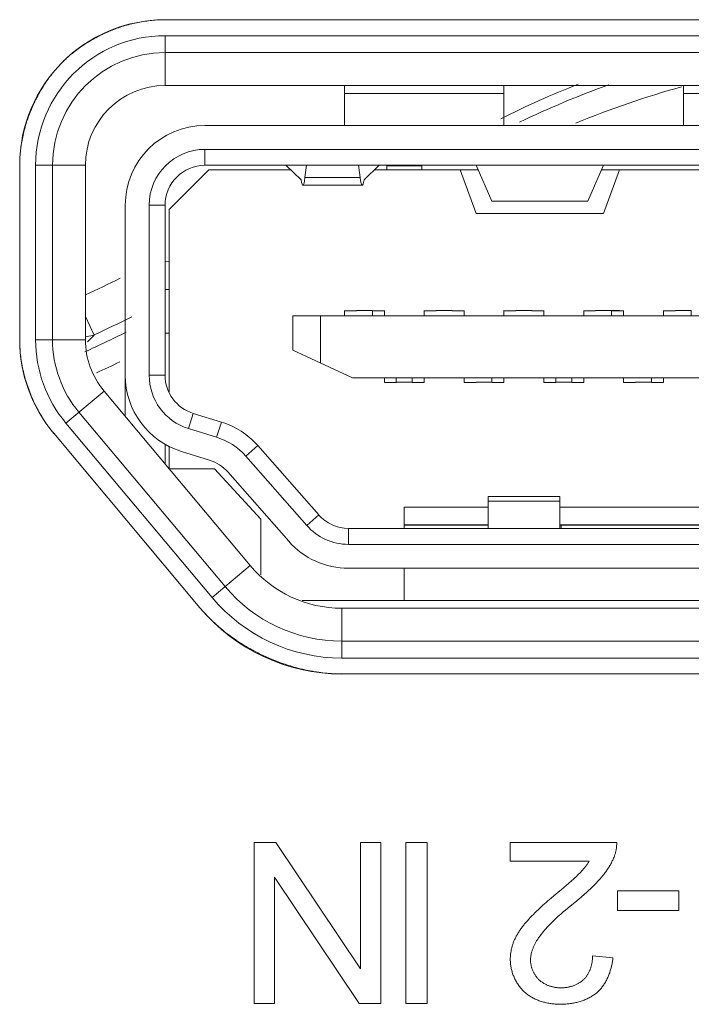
# Model space of a CAD drawing. Header units: millimetres. Extents: x 3925 to 5043, y -86 to 778.
# Tile 98 of 256: x 4322.68 to 4324.78, y -9.49 to -6.41. Entities that reach past the tile are written whole.
import ezdxf

# ---------------------------------------------------------------- set-up
doc = ezdxf.new("R2010")
doc.units = ezdxf.units.MM
doc.header["$LTSCALE"] = 46.255
for name, color, linetype in [('11_190F4G00BDXF_CONTINUOUS_LINE', 7, 'CONTINUOUS'), ('H30K-IO-LABEDXF_CONTINUOUS_LINE', 7, 'CONTINUOUS'), ('H30K-REAR-CODXF_CONTINUOUS_LINE', 7, 'CONTINUOUS'), ('H60-LSM-BASEDXF_CONTINUOUS_LINE', 7, 'CONTINUOUS'), ('LABEL-IO-H30DXF_CONTINUOUS_LINE', 7, 'CONTINUOUS')]:
    doc.layers.add(name, color=color, linetype=linetype)

msp = doc.modelspace()

# ---------------------------------------------------------------- linework, layer by layer
at = {"layer": '11_190F4G00BDXF_CONTINUOUS_LINE', "color": 7, "linetype": 'Continuous', "lineweight": 0}
for p, q in [((4323.6963, -6.6152), (4323.6963, -6.7402)), ((4324.1963, -6.7402), (4324.1963, -6.6152)), ((4324.7588, -6.6152), (4324.7588, -6.7402)), ((4323.6963, -6.6402), (4324.1963, -6.6402)), ((4324.7588, -6.6402), (4325.0088, -6.6402)), ((4326.5088, -6.7402), (4323.2588, -6.7402)), ((4326.5088, -6.8152), (4323.2588, -6.8152)), ((4323.2588, -6.8152), (4323.2588, -6.8652)), ((4326.5088, -6.8652), (4323.2588, -6.8652)), ((4323.5126, -6.8652), (4323.56, -6.9108)), ((4323.5724, -6.9038), (4323.5774, -6.8652)), ((4323.7453, -6.9038), (4323.7403, -6.8652)), ((4323.8051, -6.8652), (4323.7577, -6.9108)), ((4323.9388, -6.8664), (4323.8288, -6.8664)), ((4323.8288, -6.8664), (4323.8288, -6.8789)), ((4323.9388, -6.8789), (4323.9388, -6.8664)), ((4324.1588, -6.9777), (4324.1088, -6.8652)), ((4324.5088, -6.8652), (4324.4588, -6.9777)), ((4323.1463, -7.0039), (4323.2713, -6.8789)), ((4323.2713, -6.8789), (4323.5269, -6.8789)), ((4323.7453, -6.9038), (4323.5724, -6.9038)), ((4323.7908, -6.8789), (4324.115, -6.8789)), ((4324.0588, -6.8789), (4324.1088, -7.0164)), ((4324.5027, -6.8789), (4325.265, -6.8789)), ((4324.5088, -7.0164), (4324.5589, -6.8789)), ((4323.5657, -6.9277), (4323.752, -6.9277)), ((4323.0088, -7.6516), (4323.0088, -6.9902)), ((4323.0838, -6.9902), (4323.1338, -6.9902)), ((4323.0838, -7.5228), (4323.0838, -6.9902)), ((4323.1338, -6.9902), (4323.1338, -7.5228)), ((4324.4588, -6.9777), (4324.1588, -6.9777)), ((4323.1463, -7.0039), (4323.1463, -7.5754)), ((4324.5088, -7.0164), (4324.1088, -7.0164)), ((4323.1463, -7.1664), (4323.1338, -7.1658)), ((4323.1463, -7.2539), (4323.1338, -7.2539)), ((4323.5338, -7.3364), (4326.2338, -7.3364)), ((4323.5338, -7.3364), (4323.5338, -7.444)), ((4323.6213, -7.4848), (4323.6213, -7.3364)), ((4323.6965, -7.3205), (4323.6963, -7.321)), ((4323.6963, -7.3214), (4323.7338, -7.3214)), ((4323.6963, -7.3214), (4323.6963, -7.3364)), ((4323.7338, -7.3205), (4323.7838, -7.3205)), ((4323.7838, -7.3364), (4323.7838, -7.321)), ((4323.8213, -7.3214), (4323.7838, -7.3214)), ((4323.8213, -7.321), (4323.8215, -7.3204)), ((4323.8213, -7.3364), (4323.8213, -7.3214)), ((4323.9465, -7.3204), (4323.9463, -7.3209)), ((4323.9838, -7.3214), (4323.9463, -7.3214)), ((4323.9463, -7.3214), (4323.9463, -7.3364)), ((4323.9838, -7.3205), (4324.0339, -7.3204)), ((4324.0339, -7.3214), (4324.0713, -7.3214)), ((4324.0713, -7.3209), (4324.0715, -7.3204)), ((4324.0713, -7.3364), (4324.0713, -7.3214)), ((4324.1965, -7.3203), (4324.1963, -7.3209)), ((4324.2338, -7.3214), (4324.1963, -7.3214)), ((4324.1963, -7.3214), (4324.1963, -7.3364)), ((4324.2338, -7.3204), (4324.2839, -7.3204)), ((4324.2839, -7.3214), (4324.3213, -7.3214)), ((4324.3213, -7.3209), (4324.3215, -7.3203)), ((4324.3213, -7.3364), (4324.3213, -7.3214)), ((4324.4465, -7.3202), (4324.4463, -7.3209)), ((4324.4838, -7.3214), (4324.4463, -7.3214)), ((4324.4463, -7.3214), (4324.4463, -7.3364)), ((4324.4838, -7.3203), (4324.5338, -7.3203)), ((4324.5338, -7.3203), (4324.5491, -7.3203)), ((4324.5338, -7.3364), (4324.5338, -7.3209)), ((4324.5338, -7.3214), (4324.5713, -7.3214)), ((4324.5491, -7.3203), (4324.5585, -7.3203)), ((4324.5713, -7.3208), (4324.5715, -7.3202)), ((4324.5713, -7.3364), (4324.5713, -7.3214)), ((4324.6965, -7.3202), (4324.6963, -7.3208)), ((4324.7338, -7.3214), (4324.6963, -7.3214)), ((4324.6963, -7.3214), (4324.6963, -7.3364)), ((4324.7338, -7.3202), (4324.7838, -7.3202)), ((4324.7838, -7.3364), (4324.7838, -7.3202)), ((4323.1338, -7.3914), (4323.1463, -7.3914)), ((4323.5338, -7.444), (4323.7213, -7.5314)), ((4323.0838, -7.5228), (4323.1338, -7.5228)), ((4323.7213, -7.5314), (4326.0463, -7.5314)), ((4323.8213, -7.5314), (4323.8213, -7.5459)), ((4323.8589, -7.5459), (4323.8213, -7.5459)), ((4323.8588, -7.5459), (4323.8213, -7.5459)), ((4323.8588, -7.5455), (4323.8588, -7.5314)), ((4323.8589, -7.545), (4323.9089, -7.5449)), ((4323.9088, -7.5314), (4323.9088, -7.5455)), ((4323.9463, -7.5459), (4323.9088, -7.5459)), ((4323.9089, -7.5459), (4323.9463, -7.5459)), ((4323.9463, -7.5459), (4323.9463, -7.5314)), ((4324.0713, -7.5314), (4324.0713, -7.5459)), ((4324.1089, -7.5459), (4324.0713, -7.5459)), ((4324.1089, -7.5459), (4324.0713, -7.5459)), ((4324.1089, -7.5449), (4324.1588, -7.5449)), ((4324.1588, -7.5314), (4324.1588, -7.5459)), ((4324.1589, -7.5459), (4324.1963, -7.5459)), ((4324.1963, -7.5459), (4324.1963, -7.5314)), ((4324.3213, -7.5314), (4324.3213, -7.5459)), ((4324.3589, -7.5459), (4324.3213, -7.5459)), ((4324.3588, -7.5459), (4324.3213, -7.5459)), ((4324.3588, -7.5454), (4324.3588, -7.5315)), ((4324.3589, -7.5449), (4324.4088, -7.5448)), ((4324.4088, -7.5314), (4324.4088, -7.5459)), ((4324.4088, -7.5459), (4324.4463, -7.5459)), ((4324.4463, -7.5459), (4324.4463, -7.5314)), ((4324.5713, -7.5314), (4324.5713, -7.5459)), ((4324.6089, -7.5459), (4324.5713, -7.5459)), ((4324.6089, -7.5459), (4324.5713, -7.5459)), ((4324.6089, -7.5448), (4324.6588, -7.5448)), ((4324.6588, -7.5314), (4324.6588, -7.5459)), ((4324.6588, -7.5459), (4324.6963, -7.5459)), ((4324.6963, -7.5459), (4324.6963, -7.5314)), ((4323.2074, -7.6901), (4323.2221, -7.6423)), ((4323.2221, -7.6423), (4323.3101, -7.6694)), ((4323.3101, -7.6694), (4323.2954, -7.7172)), ((4323.2954, -7.7172), (4323.2074, -7.6901)), ((4323.1338, -7.739), (4323.1338, -7.8006)), ((4323.1463, -7.8155), (4323.1463, -7.7461)), ((4323.2733, -7.7889), (4323.1853, -7.7618)), ((4323.3867, -7.7762), (4323.4243, -7.7432)), ((4323.4243, -7.7432), (4323.6153, -7.9602)), ((4323.3867, -7.7762), (4323.5777, -7.9933)), ((4323.2888, -7.8164), (4323.1463, -7.8164)), ((4323.2888, -7.8164), (4323.4338, -7.9733)), ((4323.5214, -8.0428), (4323.3304, -7.8258)), ((4324.3713, -7.9027), (4324.1463, -7.9027)), ((4324.1463, -7.9027), (4324.1463, -8.0027)), ((4324.3713, -7.9177), (4324.1463, -7.9177)), ((4324.3713, -8.0027), (4324.3713, -7.9027)), ((4323.8838, -7.9364), (4324.1463, -7.9364)), ((4323.8838, -8.0027), (4323.8838, -7.9364)), ((4324.3713, -7.9364), (4325.3963, -7.9364)), ((4323.4338, -7.9733), (4323.4338, -8.1481)), ((4323.6153, -7.9602), (4323.5777, -7.9933)), ((4323.7091, -8.0027), (4326.0586, -8.0027)), ((4323.7091, -8.0527), (4323.7091, -8.0027)), ((4324.1463, -7.9914), (4323.8838, -7.9914)), ((4323.8838, -7.9922), (4324.1463, -7.9922)), ((4325.3963, -7.9914), (4324.3713, -7.9914)), ((4324.3713, -7.9922), (4325.3963, -7.9922)), ((4324.3752, -8.0027), (4324.3752, -7.9914)), ((4324.9938, -8.0527), (4323.7091, -8.0527)), ((4323.7091, -8.1277), (4325.0063, -8.1277)), ((4323.8838, -8.2289), (4323.8838, -8.1277)), ((4326.2043, -8.2289), (4323.5633, -8.2289))]:
    msp.add_line(p, q, dxfattribs=at)
for centre, radius, start, end in [((4323.2588, -6.9902), 0.25, 90, 180), ((4323.2588, -6.9902), 0.175, 90, 180), ((4323.2588, -6.9902), 0.125, 90, 180), ((4323.2588, -7.5228), 0.25, 180, 252.8973), ((4323.2588, -7.5228), 0.175, 180, 252.8973), ((4323.2588, -7.5228), 0.125, 180, 252.8973), ((4323.2366, -7.9083), 0.25, 41.3478, 72.8973), ((4323.2366, -7.9083), 0.2, 41.3478, 72.8975), ((4323.2366, -7.9083), 0.125, 41.3478, 72.8973), ((4323.7091, -7.8777), 0.125, 221.3478, 270), ((4323.7091, -7.8777), 0.175, 221.3472, 270), ((4323.7091, -7.8777), 0.25, 221.3478, 270)]:
    msp.add_arc(centre, radius, start, end, dxfattribs=at)
for centre, start_param, end_param in [((4323.5657, -6.7527), 2.698682, 3.670149), ((4323.752, -6.7527), -3.670149, -2.698682)]:
    msp.add_ellipse(centre, major_axis=(0, 0.175), ratio=0.075758, start_param=start_param, end_param=end_param, dxfattribs=at)
at = {"layer": 'H30K-IO-LABEDXF_CONTINUOUS_LINE', "color": 7, "linetype": 'Continuous', "lineweight": 0}
for p, q in [((4323.1338, -6.409), (4326.6338, -6.409)), ((4323.0242, -6.4234), (4323.0391, -6.4198)), ((4322.6884, -6.7708), (4322.6922, -6.7552)), ((4322.6777, -7.4116), (4322.6777, -6.8651)), ((4323.2429, -8.2511), (4322.7844, -7.7047)), ((4326.0796, -8.4586), (4323.688, -8.4586)), ((4323.4127, -8.9863), (4323.4814, -8.9863)), ((4323.4127, -9.4914), (4323.4127, -8.9863)), ((4323.4814, -8.9863), (4323.7464, -9.3828)), ((4323.7464, -8.9863), (4323.8106, -8.9863)), ((4323.7464, -9.3828), (4323.7464, -8.9863)), ((4323.8106, -8.9863), (4323.8106, -9.4914)), ((4323.8884, -8.9863), (4323.9554, -8.9863)), ((4323.8884, -9.4914), (4323.8884, -8.9863)), ((4323.9554, -8.9863), (4323.9554, -9.4914)), ((4324.2154, -8.9863), (4324.5498, -8.9863)), ((4324.2154, -9.0455), (4324.2154, -8.9863)), ((4324.4634, -9.0455), (4324.2154, -9.0455)), ((4323.7419, -9.4914), (4323.4769, -9.0949)), ((4323.4769, -9.0949), (4323.4769, -9.4914)), ((4324.3912, -9.1213), (4324.3985, -9.1151)), ((4324.334, -9.1696), (4324.3444, -9.1606)), ((4324.5523, -9.138), (4324.7442, -9.138)), ((4324.5523, -9.2), (4324.5523, -9.138)), ((4324.7442, -9.138), (4324.7442, -9.2)), ((4324.3972, -9.1917), (4324.388, -9.1994)), ((4324.7442, -9.2), (4324.5523, -9.2)), ((4324.4743, -9.3412), (4324.5378, -9.3475)), ((4323.4769, -9.4914), (4323.4127, -9.4914)), ((4323.8106, -9.4914), (4323.7419, -9.4914)), ((4323.9554, -9.4914), (4323.8884, -9.4914))]:
    msp.add_line(p, q, dxfattribs=at)
for points in [[(4323.0391, -6.4198), (4323.0444, -6.4186), (4323.0496, -6.4175), (4323.0549, -6.4165), (4323.0602, -6.4156), (4323.0654, -6.4147), (4323.0707, -6.4138), (4323.076, -6.4131), (4323.0812, -6.4124), (4323.0865, -6.4117), (4323.0918, -6.4112), (4323.0971, -6.4107), (4323.1023, -6.4102), (4323.1076, -6.4098), (4323.1128, -6.4095), (4323.1181, -6.4093), (4323.1233, -6.4091), (4323.1286, -6.409), (4323.1338, -6.409)], [(4322.9477, -6.4502), (4322.9526, -6.448), (4322.9576, -6.4458), (4322.9626, -6.4438), (4322.9677, -6.4418), (4322.9727, -6.4398), (4322.9778, -6.4379), (4322.9829, -6.436), (4322.988, -6.4343), (4322.9931, -6.4325), (4322.9983, -6.4308), (4323.0034, -6.4292), (4323.0086, -6.4277), (4323.0138, -6.4262), (4323.019, -6.4247), (4323.0242, -6.4234)], [(4322.8481, -6.51), (4322.8523, -6.5067), (4322.8566, -6.5034), (4322.861, -6.5002), (4322.8654, -6.497), (4322.8699, -6.4939), (4322.8743, -6.4908), (4322.8789, -6.4878), (4322.8835, -6.4848), (4322.8881, -6.4819), (4322.8927, -6.479), (4322.8974, -6.4762), (4322.9021, -6.4734), (4322.9069, -6.4707), (4322.9117, -6.468), (4322.9165, -6.4654), (4322.9214, -6.4628), (4322.9263, -6.4603)], [(4322.9263, -6.4603), (4322.9289, -6.459), (4322.9316, -6.4577), (4322.9342, -6.4564), (4322.9369, -6.4551), (4322.9396, -6.4538), (4322.9423, -6.4526), (4322.945, -6.4514), (4322.9477, -6.4502)], [(4322.8113, -6.5426), (4322.814, -6.54), (4322.8167, -6.5373), (4322.8194, -6.5347), (4322.8221, -6.5322), (4322.8249, -6.5296), (4322.8277, -6.5271), (4322.8305, -6.5246), (4322.8334, -6.5221), (4322.8363, -6.5196), (4322.8392, -6.5172), (4322.8421, -6.5148), (4322.8451, -6.5124), (4322.8481, -6.51)], [(4322.776, -6.5828), (4322.7786, -6.5795), (4322.7811, -6.5763), (4322.7838, -6.5731), (4322.7864, -6.5699), (4322.789, -6.5667), (4322.7917, -6.5636), (4322.7945, -6.5605), (4322.7972, -6.5574), (4322.8, -6.5544), (4322.8028, -6.5514), (4322.8056, -6.5484), (4322.8084, -6.5455), (4322.8113, -6.5426)], [(4322.729, -6.6575), (4322.7316, -6.6526), (4322.7342, -6.6477), (4322.7368, -6.6428), (4322.7395, -6.6379), (4322.7423, -6.6331), (4322.7451, -6.6283), (4322.748, -6.6236), (4322.7509, -6.6189), (4322.7538, -6.6142), (4322.7569, -6.6096), (4322.7599, -6.605), (4322.763, -6.6005), (4322.7662, -6.596), (4322.7694, -6.5916), (4322.7727, -6.5872), (4322.776, -6.5828)], [(4322.7188, -6.6791), (4322.72, -6.6764), (4322.7212, -6.6737), (4322.7225, -6.671), (4322.7238, -6.6683), (4322.7251, -6.6656), (4322.7264, -6.6629), (4322.7277, -6.6602), (4322.729, -6.6575)], [(4322.6922, -6.7552), (4322.6935, -6.75), (4322.695, -6.7448), (4322.6964, -6.7397), (4322.698, -6.7345), (4322.6996, -6.7294), (4322.7013, -6.7243), (4322.703, -6.7192), (4322.7048, -6.7141), (4322.7066, -6.7091), (4322.7085, -6.704), (4322.7104, -6.699), (4322.7124, -6.694), (4322.7145, -6.689), (4322.7166, -6.6841), (4322.7188, -6.6791)], [(4322.6777, -6.8651), (4322.6778, -6.8599), (4322.6779, -6.8546), (4322.678, -6.8494), (4322.6783, -6.8442), (4322.6786, -6.839), (4322.6789, -6.8337), (4322.6794, -6.8285), (4322.6799, -6.8232), (4322.6804, -6.818), (4322.6811, -6.8127), (4322.6818, -6.8075), (4322.6825, -6.8022), (4322.6834, -6.797), (4322.6842, -6.7917), (4322.6852, -6.7865), (4322.6862, -6.7812), (4322.6873, -6.776), (4322.6884, -6.7708)], [(4322.6922, -7.5227), (4322.6907, -7.5169), (4322.6894, -7.5111), (4322.688, -7.5053), (4322.6868, -7.4995), (4322.6857, -7.4936), (4322.6846, -7.4878), (4322.6836, -7.4819), (4322.6827, -7.476), (4322.6818, -7.4702), (4322.681, -7.4643), (4322.6803, -7.4584), (4322.6797, -7.4525), (4322.6792, -7.4467), (4322.6788, -7.4408), (4322.6784, -7.4349), (4322.6781, -7.4291), (4322.6779, -7.4232), (4322.6778, -7.4174), (4322.6777, -7.4116)], [(4322.7294, -7.6211), (4322.7266, -7.6156), (4322.7239, -7.61), (4322.7213, -7.6044), (4322.7187, -7.5988), (4322.7163, -7.5931), (4322.7138, -7.5874), (4322.7115, -7.5816), (4322.7092, -7.5759), (4322.707, -7.5701), (4322.7049, -7.5642), (4322.7029, -7.5584), (4322.7009, -7.5525), (4322.699, -7.5466), (4322.6972, -7.5406), (4322.6954, -7.5347), (4322.6938, -7.5287), (4322.6922, -7.5227)], [(4322.7446, -7.6485), (4322.743, -7.6458), (4322.7414, -7.6431), (4322.7398, -7.6404), (4322.7383, -7.6377), (4322.7368, -7.635), (4322.7353, -7.6322), (4322.7338, -7.6295), (4322.7323, -7.6267), (4322.7308, -7.6239), (4322.7294, -7.6211)], [(4322.7844, -7.7047), (4322.7815, -7.7012), (4322.7786, -7.6977), (4322.7758, -7.6941), (4322.773, -7.6905), (4322.7702, -7.6868), (4322.7675, -7.6831), (4322.7648, -7.6794), (4322.7621, -7.6757), (4322.7595, -7.6719), (4322.7569, -7.6681), (4322.7544, -7.6642), (4322.7519, -7.6603), (4322.7494, -7.6564), (4322.747, -7.6525), (4322.7446, -7.6485)], [(4323.3245, -8.3293), (4323.3192, -8.3252), (4323.314, -8.3209), (4323.3088, -8.3166), (4323.3037, -8.3123), (4323.2986, -8.3079), (4323.2936, -8.3034), (4323.2886, -8.2989), (4323.2837, -8.2943), (4323.2789, -8.2897), (4323.2742, -8.2851), (4323.2695, -8.2804), (4323.2649, -8.2756), (4323.2603, -8.2708), (4323.2559, -8.2659), (4323.2515, -8.261), (4323.2471, -8.2561), (4323.2429, -8.2511)], [(4323.3513, -8.349), (4323.3483, -8.3469), (4323.3452, -8.3448), (4323.3422, -8.3426), (4323.3392, -8.3404), (4323.3363, -8.3383), (4323.3333, -8.3361), (4323.3304, -8.3338), (4323.3275, -8.3316), (4323.3245, -8.3293)], [(4323.3807, -8.3682), (4323.3774, -8.3661), (4323.3741, -8.3641), (4323.3708, -8.362), (4323.3675, -8.3599), (4323.3642, -8.3577), (4323.361, -8.3556), (4323.3577, -8.3534), (4323.3545, -8.3512), (4323.3513, -8.349)], [(4323.4158, -8.3881), (4323.4123, -8.3863), (4323.4087, -8.3843), (4323.4051, -8.3824), (4323.4016, -8.3804), (4323.3981, -8.3784), (4323.3946, -8.3764), (4323.3911, -8.3744), (4323.3876, -8.3723), (4323.3841, -8.3703), (4323.3807, -8.3682)], [(4323.4721, -8.4144), (4323.4673, -8.4124), (4323.4625, -8.4104), (4323.4578, -8.4083), (4323.4531, -8.4062), (4323.4483, -8.4041), (4323.4436, -8.4019), (4323.439, -8.3997), (4323.4343, -8.3975), (4323.4296, -8.3952), (4323.425, -8.3929), (4323.4204, -8.3905), (4323.4158, -8.3881)], [(4323.5431, -8.4385), (4323.5375, -8.4369), (4323.532, -8.4354), (4323.5265, -8.4337), (4323.521, -8.432), (4323.5155, -8.4303), (4323.51, -8.4284), (4323.5046, -8.4266), (4323.4991, -8.4247), (4323.4937, -8.4227), (4323.4883, -8.4207), (4323.4828, -8.4186), (4323.4775, -8.4165), (4323.4721, -8.4144)], [(4323.5759, -8.4465), (4323.5723, -8.4457), (4323.5686, -8.4449), (4323.565, -8.444), (4323.5613, -8.4432), (4323.5577, -8.4423), (4323.554, -8.4414), (4323.5504, -8.4404), (4323.5467, -8.4395), (4323.5431, -8.4385)], [(4323.688, -8.4586), (4323.6815, -8.4586), (4323.6749, -8.4585), (4323.6683, -8.4583), (4323.6618, -8.4579), (4323.6552, -8.4576), (4323.6486, -8.4571), (4323.642, -8.4565), (4323.6354, -8.4559), (4323.6288, -8.4552), (4323.6222, -8.4544), (4323.6156, -8.4535), (4323.6089, -8.4525), (4323.6023, -8.4515), (4323.5957, -8.4503), (4323.5891, -8.4491), (4323.5825, -8.4478), (4323.5759, -8.4465)], [(4324.5498, -8.9863), (4324.5499, -8.9882), (4324.5499, -8.9901), (4324.5499, -8.992), (4324.5498, -8.9939), (4324.5497, -8.9958), (4324.5496, -8.9977), (4324.5494, -8.9996), (4324.5492, -9.0015), (4324.549, -9.0034), (4324.5488, -9.0054), (4324.5485, -9.0073), (4324.5481, -9.0091), (4324.5478, -9.011), (4324.5474, -9.0129), (4324.547, -9.0148), (4324.5465, -9.0167), (4324.5461, -9.0185), (4324.5456, -9.0204), (4324.545, -9.0222), (4324.5444, -9.024), (4324.5438, -9.0258), (4324.5432, -9.0276), (4324.5425, -9.0294)], [(4324.5425, -9.0294), (4324.5414, -9.0325), (4324.5401, -9.0355), (4324.5388, -9.0385), (4324.5375, -9.0415), (4324.536, -9.0445), (4324.5346, -9.0475), (4324.5331, -9.0504), (4324.5315, -9.0533), (4324.5299, -9.0562), (4324.5283, -9.0591), (4324.5266, -9.0619), (4324.5249, -9.0647), (4324.5231, -9.0675), (4324.5213, -9.0703), (4324.5194, -9.073), (4324.5175, -9.0758), (4324.5156, -9.0785), (4324.5136, -9.0811), (4324.5117, -9.0838), (4324.5096, -9.0864), (4324.5076, -9.089), (4324.5055, -9.0915), (4324.5034, -9.0941), (4324.5013, -9.0966)], [(4324.4372, -9.0792), (4324.4388, -9.0774), (4324.4404, -9.0757), (4324.442, -9.0739), (4324.4436, -9.0722), (4324.4451, -9.0704), (4324.4467, -9.0686), (4324.4482, -9.0667), (4324.4497, -9.0649), (4324.4512, -9.063), (4324.4526, -9.0612), (4324.4541, -9.0593), (4324.4555, -9.0573), (4324.4569, -9.0554), (4324.4582, -9.0535), (4324.4595, -9.0515), (4324.4609, -9.0495), (4324.4621, -9.0476), (4324.4634, -9.0455)], [(4324.3985, -9.1151), (4324.4022, -9.112), (4324.4058, -9.1088), (4324.4094, -9.1057), (4324.413, -9.1025), (4324.4166, -9.0993), (4324.4201, -9.096), (4324.4236, -9.0927), (4324.4271, -9.0894), (4324.4305, -9.086), (4324.4338, -9.0826), (4324.4372, -9.0792)], [(4324.5013, -9.0966), (4324.4976, -9.1008), (4324.4939, -9.1049), (4324.4901, -9.109), (4324.4863, -9.113), (4324.4824, -9.117), (4324.4785, -9.121), (4324.4745, -9.1249), (4324.4705, -9.1288), (4324.4665, -9.1326), (4324.4624, -9.1364), (4324.4583, -9.1402), (4324.4541, -9.1439), (4324.4499, -9.1476), (4324.4457, -9.1513), (4324.4415, -9.1549), (4324.4373, -9.1585), (4324.433, -9.1621)], [(4324.3653, -9.1428), (4324.3764, -9.1336), (4324.3912, -9.1213)], [(4324.3444, -9.1606), (4324.3601, -9.1472), (4324.3653, -9.1428)], [(4324.2697, -9.2317), (4324.2743, -9.2266), (4324.279, -9.2216), (4324.2838, -9.2166), (4324.2886, -9.2117), (4324.2935, -9.2069), (4324.2984, -9.2021), (4324.3034, -9.1973), (4324.3084, -9.1926), (4324.3134, -9.188), (4324.3185, -9.1833), (4324.3236, -9.1787), (4324.3288, -9.1742), (4324.334, -9.1696)], [(4324.433, -9.1621), (4324.4244, -9.1692), (4324.3972, -9.1917)], [(4324.388, -9.1994), (4324.3834, -9.2033), (4324.3789, -9.2071), (4324.3744, -9.2111), (4324.3699, -9.215), (4324.3655, -9.219), (4324.3611, -9.223), (4324.3567, -9.2271), (4324.3524, -9.2312), (4324.3481, -9.2353), (4324.3439, -9.2395), (4324.3397, -9.2437), (4324.3356, -9.248), (4324.3316, -9.2524), (4324.3276, -9.2568), (4324.3237, -9.2612), (4324.3199, -9.2658), (4324.3161, -9.2704), (4324.3125, -9.275), (4324.3089, -9.2798)], [(4324.2286, -9.2935), (4324.2297, -9.2908), (4324.231, -9.2881), (4324.2322, -9.2854), (4324.2336, -9.2828), (4324.2349, -9.2801), (4324.2364, -9.2775), (4324.2378, -9.2749), (4324.2393, -9.2723), (4324.2409, -9.2698), (4324.2425, -9.2672), (4324.2441, -9.2647), (4324.2457, -9.2622), (4324.2474, -9.2598), (4324.2491, -9.2573), (4324.2509, -9.2549), (4324.2527, -9.2525), (4324.2545, -9.2501), (4324.2563, -9.2477), (4324.2582, -9.2454), (4324.2601, -9.243), (4324.262, -9.2407), (4324.2639, -9.2384), (4324.2658, -9.2362), (4324.2678, -9.2339), (4324.2697, -9.2317)], [(4324.3089, -9.2798), (4324.3076, -9.2816), (4324.3063, -9.2834), (4324.305, -9.2852), (4324.3037, -9.2871), (4324.3024, -9.289), (4324.3012, -9.2909), (4324.3, -9.2928), (4324.2988, -9.2948), (4324.2976, -9.2968), (4324.2964, -9.2987), (4324.2953, -9.3008), (4324.2942, -9.3028), (4324.2932, -9.3048), (4324.2921, -9.3069), (4324.2911, -9.3089), (4324.2901, -9.311), (4324.2892, -9.3131), (4324.2883, -9.3152), (4324.2874, -9.3173), (4324.2866, -9.3194), (4324.2858, -9.3216), (4324.285, -9.3237), (4324.2843, -9.3259), (4324.2837, -9.3281), (4324.2831, -9.3302), (4324.2825, -9.3324), (4324.282, -9.3346), (4324.2815, -9.3368), (4324.2811, -9.339), (4324.2807, -9.3412), (4324.2804, -9.3434), (4324.2801, -9.3457), (4324.2799, -9.3479), (4324.2797, -9.3501), (4324.2797, -9.3523), (4324.2796, -9.3546)], [(4324.2161, -9.3531), (4324.2161, -9.3506), (4324.2162, -9.3481), (4324.2163, -9.3455), (4324.2165, -9.343), (4324.2167, -9.3404), (4324.2169, -9.3379), (4324.2172, -9.3354), (4324.2176, -9.3328), (4324.218, -9.3303), (4324.2184, -9.3278), (4324.2188, -9.3252), (4324.2194, -9.3227), (4324.2199, -9.3202), (4324.2205, -9.3177), (4324.2211, -9.3152), (4324.2218, -9.3128), (4324.2225, -9.3103), (4324.2233, -9.3079), (4324.224, -9.3054), (4324.2249, -9.303), (4324.2257, -9.3006), (4324.2266, -9.2982), (4324.2276, -9.2959), (4324.2286, -9.2935)], [(4324.4471, -9.4152), (4324.4485, -9.4138), (4324.4499, -9.4122), (4324.4513, -9.4107), (4324.4526, -9.4091), (4324.4539, -9.4074), (4324.4552, -9.4057), (4324.4564, -9.404), (4324.4575, -9.4023), (4324.4587, -9.4005), (4324.4597, -9.3987), (4324.4608, -9.3968), (4324.4618, -9.3949), (4324.4627, -9.393), (4324.4637, -9.3911), (4324.4645, -9.3891), (4324.4654, -9.3872), (4324.4662, -9.3852), (4324.4669, -9.3832), (4324.4677, -9.3811), (4324.4683, -9.3791), (4324.469, -9.377), (4324.4696, -9.375), (4324.4702, -9.3729), (4324.4707, -9.3708), (4324.4712, -9.3687), (4324.4716, -9.3665), (4324.4721, -9.3644), (4324.4725, -9.3623), (4324.4728, -9.3602), (4324.4731, -9.358), (4324.4734, -9.3559), (4324.4736, -9.3538), (4324.4738, -9.3517), (4324.474, -9.3496), (4324.4741, -9.3474), (4324.4742, -9.3453), (4324.4743, -9.3432), (4324.4743, -9.3412)], [(4324.2586, -9.4532), (4324.2563, -9.451), (4324.2542, -9.4488), (4324.252, -9.4465), (4324.25, -9.4441), (4324.2479, -9.4417), (4324.246, -9.4392), (4324.2441, -9.4367), (4324.2422, -9.4341), (4324.2404, -9.4315), (4324.2387, -9.4288), (4324.237, -9.4261), (4324.2354, -9.4233), (4324.2338, -9.4205), (4324.2323, -9.4176), (4324.2308, -9.4148), (4324.2294, -9.4118), (4324.2281, -9.4089), (4324.2269, -9.4059), (4324.2257, -9.4029), (4324.2246, -9.3999), (4324.2235, -9.3968), (4324.2225, -9.3938), (4324.2216, -9.3907), (4324.2207, -9.3876), (4324.2199, -9.3845), (4324.2192, -9.3813), (4324.2186, -9.3782), (4324.218, -9.3751), (4324.2175, -9.3719), (4324.2171, -9.3688), (4324.2167, -9.3656), (4324.2165, -9.3625), (4324.2163, -9.3594), (4324.2162, -9.3563), (4324.2161, -9.3531)], [(4324.2796, -9.3546), (4324.2796, -9.3565), (4324.2797, -9.3584), (4324.2798, -9.3604), (4324.28, -9.3623), (4324.2802, -9.3643), (4324.2805, -9.3662), (4324.2808, -9.3682), (4324.2812, -9.3701), (4324.2816, -9.3721), (4324.282, -9.374), (4324.2825, -9.376), (4324.283, -9.3779), (4324.2836, -9.3798), (4324.2842, -9.3817), (4324.2849, -9.3836), (4324.2856, -9.3855), (4324.2864, -9.3873), (4324.2871, -9.3892), (4324.288, -9.391), (4324.2888, -9.3928), (4324.2897, -9.3946), (4324.2907, -9.3964), (4324.2917, -9.3981), (4324.2927, -9.3999), (4324.2937, -9.4016), (4324.2948, -9.4032), (4324.2959, -9.4049), (4324.2971, -9.4065), (4324.2983, -9.408), (4324.2995, -9.4096), (4324.3007, -9.4111), (4324.302, -9.4126), (4324.3033, -9.414), (4324.3047, -9.4154), (4324.3061, -9.4168)], [(4324.5378, -9.3475), (4324.5375, -9.3506), (4324.5372, -9.3538), (4324.5368, -9.3569), (4324.5363, -9.3601), (4324.5358, -9.3633), (4324.5352, -9.3664), (4324.5346, -9.3696), (4324.5339, -9.3728), (4324.5332, -9.3759), (4324.5324, -9.3791), (4324.5316, -9.3822), (4324.5307, -9.3854), (4324.5298, -9.3885), (4324.5288, -9.3916), (4324.5278, -9.3947), (4324.5267, -9.3978), (4324.5255, -9.4008), (4324.5243, -9.4039), (4324.5231, -9.4069), (4324.5218, -9.4098), (4324.5204, -9.4128), (4324.519, -9.4157), (4324.5175, -9.4186), (4324.516, -9.4214), (4324.5144, -9.4242), (4324.5127, -9.427), (4324.511, -9.4297), (4324.5093, -9.4324), (4324.5075, -9.435), (4324.5056, -9.4376), (4324.5037, -9.4401), (4324.5017, -9.4426), (4324.4996, -9.445), (4324.4975, -9.4474), (4324.4954, -9.4497), (4324.4932, -9.4519), (4324.4909, -9.4541), (4324.4886, -9.4562)], [(4324.3061, -9.4168), (4324.3076, -9.4182), (4324.3091, -9.4195), (4324.3107, -9.4208), (4324.3123, -9.4221), (4324.314, -9.4233), (4324.3156, -9.4245), (4324.3174, -9.4257), (4324.3191, -9.4268), (4324.3209, -9.4279), (4324.3227, -9.4289), (4324.3245, -9.4299), (4324.3264, -9.4308), (4324.3283, -9.4318), (4324.3302, -9.4326), (4324.3321, -9.4335), (4324.3341, -9.4343), (4324.3361, -9.435), (4324.338, -9.4357), (4324.34, -9.4364), (4324.3421, -9.4371), (4324.3441, -9.4377), (4324.3461, -9.4382), (4324.3482, -9.4388), (4324.3502, -9.4392), (4324.3523, -9.4397), (4324.3544, -9.4401), (4324.3565, -9.4405), (4324.3585, -9.4408), (4324.3606, -9.4411), (4324.3627, -9.4413), (4324.3648, -9.4416), (4324.3669, -9.4417), (4324.3689, -9.4419), (4324.371, -9.442), (4324.373, -9.442), (4324.3751, -9.442)], [(4324.3751, -9.442), (4324.3772, -9.442), (4324.3793, -9.442), (4324.3814, -9.4419), (4324.3835, -9.4417), (4324.3856, -9.4416), (4324.3877, -9.4413), (4324.3898, -9.4411), (4324.3919, -9.4408), (4324.3941, -9.4405), (4324.3962, -9.4401), (4324.3983, -9.4397), (4324.4004, -9.4393), (4324.4025, -9.4388), (4324.4046, -9.4382), (4324.4067, -9.4377), (4324.4087, -9.4371), (4324.4108, -9.4364), (4324.4129, -9.4358), (4324.4149, -9.435), (4324.4169, -9.4343), (4324.4189, -9.4335), (4324.4209, -9.4326), (4324.4228, -9.4318), (4324.4248, -9.4308), (4324.4267, -9.4299), (4324.4285, -9.4289), (4324.4304, -9.4278), (4324.4322, -9.4268), (4324.434, -9.4256), (4324.4358, -9.4245), (4324.4375, -9.4233), (4324.4392, -9.422), (4324.4408, -9.4208), (4324.4425, -9.4194), (4324.444, -9.4181), (4324.4456, -9.4167), (4324.4471, -9.4152)], [(4324.3737, -9.4936), (4324.3704, -9.4935), (4324.367, -9.4935), (4324.3637, -9.4933), (4324.3604, -9.4931), (4324.357, -9.4929), (4324.3536, -9.4926), (4324.3503, -9.4922), (4324.3469, -9.4918), (4324.3435, -9.4913), (4324.3401, -9.4908), (4324.3368, -9.4902), (4324.3334, -9.4896), (4324.3301, -9.4889), (4324.3267, -9.4881), (4324.3234, -9.4873), (4324.3201, -9.4864), (4324.3168, -9.4854), (4324.3135, -9.4844), (4324.3103, -9.4834), (4324.3071, -9.4822), (4324.3039, -9.4811), (4324.3007, -9.4798), (4324.2976, -9.4785), (4324.2945, -9.4771), (4324.2914, -9.4757), (4324.2884, -9.4742), (4324.2854, -9.4726), (4324.2825, -9.4709), (4324.2796, -9.4692), (4324.2768, -9.4675), (4324.274, -9.4656), (4324.2713, -9.4637), (4324.2686, -9.4618), (4324.266, -9.4597), (4324.2635, -9.4576), (4324.261, -9.4555), (4324.2586, -9.4532)], [(4324.4886, -9.4562), (4324.486, -9.4583), (4324.4834, -9.4604), (4324.4807, -9.4625), (4324.478, -9.4644), (4324.4752, -9.4663), (4324.4723, -9.4681), (4324.4694, -9.4699), (4324.4665, -9.4716), (4324.4635, -9.4732), (4324.4604, -9.4747), (4324.4574, -9.4762), (4324.4542, -9.4776), (4324.4511, -9.479), (4324.4479, -9.4803), (4324.4447, -9.4815), (4324.4414, -9.4827), (4324.4381, -9.4838), (4324.4348, -9.4848), (4324.4315, -9.4858), (4324.4282, -9.4867), (4324.4248, -9.4875), (4324.4214, -9.4883), (4324.418, -9.4891), (4324.4146, -9.4898), (4324.4112, -9.4904), (4324.4078, -9.4909), (4324.4043, -9.4914), (4324.4009, -9.4919), (4324.3975, -9.4923), (4324.3941, -9.4926), (4324.3906, -9.4929), (4324.3872, -9.4932), (4324.3838, -9.4933), (4324.3804, -9.4935), (4324.377, -9.4935), (4324.3737, -9.4936)]]:
    msp.add_lwpolyline(points, dxfattribs=at)
at = {"layer": 'H30K-REAR-CODXF_CONTINUOUS_LINE', "color": 7, "linetype": 'Continuous', "lineweight": 0}
for p, q in [((4323.1338, -6.4591), (4326.6338, -6.4591)), ((4323.1338, -6.4591), (4323.1338, -6.6152)), ((4323.1338, -6.5121), (4326.6338, -6.5121)), ((4323.1338, -6.6152), (4326.6338, -6.6152)), ((4322.7278, -6.8652), (4322.8838, -6.8652)), ((4322.7278, -7.4117), (4322.7278, -6.8652)), ((4322.7808, -7.4117), (4322.7808, -6.8652)), ((4322.8838, -7.4117), (4322.8838, -6.8652)), ((4322.7278, -7.4117), (4322.8838, -7.4117)), ((4322.8228, -7.6727), (4322.9423, -7.5724)), ((4323.4008, -8.1187), (4322.9423, -7.5724)), ((4323.3218, -8.1849), (4322.8634, -7.6386)), ((4323.2812, -8.219), (4322.8228, -7.6727)), ((4323.2812, -8.219), (4323.4008, -8.1187)), ((4326.0797, -8.2527), (4323.688, -8.2527)), ((4323.688, -8.4087), (4323.688, -8.2527)), ((4326.0797, -8.3557), (4323.688, -8.3557)), ((4326.0797, -8.4087), (4323.688, -8.4087))]:
    msp.add_line(p, q, dxfattribs=at)
for centre, radius, start, end in [((4323.1338, -6.8652), 0.4061, 90, 180), ((4323.1338, -6.8652), 0.353, 90, 180), ((4323.1338, -6.8652), 0.25, 90, 180), ((4323.1338, -7.4117), 0.4061, 180, 220), ((4323.1338, -7.4117), 0.353, 180, 220), ((4323.1338, -7.4117), 0.25, 180, 220), ((4323.688, -7.8777), 0.375, 220, 270), ((4323.688, -7.8777), 0.478, 220, 270), ((4323.688, -7.8777), 0.5311, 220, 270)]:
    msp.add_arc(centre, radius, start, end, dxfattribs=at)
at = {"layer": 'H60-LSM-BASEDXF_CONTINUOUS_LINE', "color": 7, "linetype": 'Continuous', "lineweight": 0}
for p, q in [((4322.8838, -7.3391), (4322.9112, -7.3968)), ((4322.9112, -7.3968), (4322.8838, -7.402)), ((4322.8903, -7.418), (4322.9112, -7.3968))]:
    msp.add_line(p, q, dxfattribs=at)
for centre, radius, start, end in [((4325.4953, -9.3189), 2.9104, 111.4873, 116.7265), ((4325.4953, -9.3189), 2.8747, 109.7276, 115.7692), ((4325.4953, -9.3189), 2.7997, 105.3727, 112.5542), ((4316.8838, 5.3386), 13.9647, 295.44657, 295.94005), ((4316.8838, 5.3386), 14.0896, 295.32695, 295.86137), ((4316.8838, 5.3386), 14.1253, 295.12891, 295.7104), ((4316.8838, 5.3386), 14.2003, 295.14721, 295.47552)]:
    msp.add_arc(centre, radius, start, end, dxfattribs=at)
at = {"layer": 'LABEL-IO-H30DXF_CONTINUOUS_LINE', "color": 7, "linetype": 'Continuous', "lineweight": 0}
for p, q in [((4323.1338, -6.4091), (4326.6338, -6.4091)), ((4322.6778, -7.4117), (4322.6778, -6.8652)), ((4323.2429, -8.2512), (4322.7845, -7.7048)), ((4326.0797, -8.4587), (4323.688, -8.4587))]:
    msp.add_line(p, q, dxfattribs=at)
for centre, radius, start, end in [((4323.1338, -6.8652), 0.4561, 90, 180), ((4323.1338, -7.4117), 0.4561, 180, 220), ((4323.688, -7.8777), 0.5811, 220, 270)]:
    msp.add_arc(centre, radius, start, end, dxfattribs=at)

doc.saveas('drawing.dxf')
